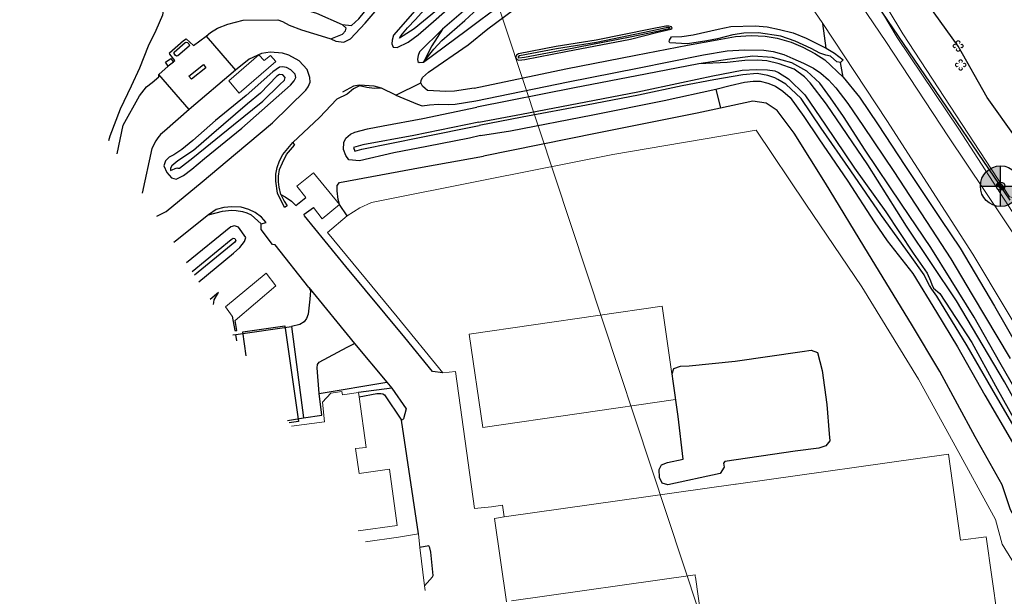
# Model space of a CAD drawing. Header units: metres. Extents: x 62183 to 64315, y 386037 to 389216.
# Tile 18 of 21: x 62187 to 62430, y 388803 to 388946. Entities that reach past the tile are written whole.
import ezdxf

# ---------------------------------------------------------------- set-up
doc = ezdxf.new("R2010")
doc.units = ezdxf.units.M
doc.layers.get('0').update_dxf_attribs({"linetype": 'CONTINUOUS'})
for name, color, linetype in [('0 @ 0.5', 7, 'CONTINUOUS'), ('0 @ 1', 7, 'CONTINUOUS'), ('0 @ 5', 7, 'CONTINUOUS'), ('BS-BINNENKRUINLIJN-KPN', 253, 'CONTINUOUS'), ('BS-BINNENTEENLIJN-KPN', 253, 'CONTINUOUS'), ('BS-INSTEEK-SLOOT-KPN', 253, 'CONTINUOUS'), ('BS-OVERIG-KPN', 253, 'CONTINUOUS'), ('BS-SCHEIDINGSLIJN-TALUDBEKL', 253, 'CONTINUOUS'), ('BS-VLAKAFSLUITING', 253, 'CONTINUOUS'), ('BS-WATERLIJN-KPN', 253, 'CONTINUOUS'), ('THEORETISCHE_NULLIJN', 1, 'CONTINUOUS')]:
    doc.layers.add(name, color=color, linetype=linetype)
for name, color, linetype, lineweight in [('BS-BEBOUWING', 253, 'CONTINUOUS', 0), ('BS-BOOM', 253, 'CONTINUOUS', 0), ('BS-Dijkpaal', 2, 'CONTINUOUS', 25), ('BS-KRUINLIJN', 253, 'CONTINUOUS', 0), ('BS-RASTER', 253, 'RASTER', 0), ('BS-TEENLIJN', 1, 'CONTINUOUS', 0), ('TB-SNIJLIJNEN', 1, 'CONTINUOUS', 15)]:
    doc.layers.add(name, color=color, linetype=linetype, lineweight=lineweight)
doc.linetypes.add('RASTER', pattern='A,3,-2,[200,RASTER,S=0.75,R=0,X=0,Y=0],-2,3', length=10)

# ---------------------------------------------------------------- blocks, each defined once
blk = doc.blocks.new('127', base_point=(62183.206022, 386036.879328))
at = {"layer": 'BS-BOOM'}
for points in [[(62182.956022, 386037.004328, 0), (62182.831022, 386037.066828, 0), (62182.706022, 386036.941828, 0), (62182.706022, 386036.816828, 0), (62182.831022, 386036.691828, 0), (62182.956022, 386036.754328, 0)], [(62183.331022, 386037.129328, 0), (62183.393522, 386037.254328, 0), (62183.268522, 386037.379328, 0), (62183.143522, 386037.379328, 0), (62183.018522, 386037.254328, 0), (62183.081022, 386037.129328, 0)], [(62183.456022, 386036.754328, 0), (62183.581022, 386036.691828, 0), (62183.706022, 386036.816828, 0), (62183.706022, 386036.941828, 0), (62183.581022, 386037.066828, 0), (62183.456022, 386037.004328, 0)], [(62183.081022, 386036.629328, 0), (62183.018522, 386036.504328, 0), (62183.143522, 386036.379328, 0), (62183.268522, 386036.379328, 0), (62183.393522, 386036.504328, 0), (62183.331022, 386036.629328, 0)]]:
    blk.add_polyline3d(points, dxfattribs=at)
blk = doc.blocks.new('dijkpaal')
at = {"layer": 'BS-Dijkpaal'}
h = blk.add_hatch(color=256, dxfattribs=at)
h.paths.add_polyline_path([(0, 0), (0, 1, 0.414214), (-1, 0)])
h.paths.add_polyline_path([(1, 0), (0, 0), (0, -1, 0.414214)])
for p, q in [((0, -1), (0, 1)), ((-1, 0), (1, 0))]:
    blk.add_line(p, q, dxfattribs=at)
blk.add_circle((0, 0), 1, dxfattribs=at)
blk = doc.blocks.new('*U297')
at = {"layer": '0 @ 0.5', "xscale": 0.5, "yscale": 0.5, "zscale": 0.5}
blk.add_blockref('dijkpaal', (62428.6, 388904.498), dxfattribs=at)
at = {"layer": '0 @ 1'}
blk.add_blockref('dijkpaal', (62428.6, 388904.498), dxfattribs=at)
at = {"layer": '0 @ 5', "xscale": 5, "yscale": 5, "zscale": 5}
blk.add_blockref('dijkpaal', (62428.6, 388904.498), dxfattribs=at)

msp = doc.modelspace()

# ---------------------------------------------------------------- linework, layer by layer
at = {"layer": 'BS-BEBOUWING'}
for points in [[(62245.81, 388936.87, 0), (62247.12, 388935.46, 0), (62248.68, 388936.74, 0), (62250, 388935.21, 0), (62240.92, 388927.46, 0), (62238.36, 388930.51, 0)], [(62297.61, 388867.98, 0), (62345.15, 388874.92, 0), (62348.51, 388851.91, 0), (62300.97, 388844.97, 0)]]:
    msp.add_polyline3d(points, close=True, dxfattribs=at)
for points in [[(62253.81, 388845.3, 0), (62261.96, 388846.44, 0), (62261.45, 388851.24, 0), (62263.52, 388853.46, 0), (62266.26, 388853.85, 0), (62266.37, 388853.08, 0), (62270.34, 388853.65, 0)], [(62270.34, 388853.65, 0), (62270.49, 388852.55, 0), (62272.24, 388840.1, 0), (62269.65, 388839.82, 0), (62270.52, 388833.65, 0), (62277.98, 388834.7, 0), (62279.92, 388820.88, 0), (62270.31, 388819.53, 0)], [(62306.83, 388802.06, 0), (62303.86, 388822.61, 0), (62306.23, 388822.95, 0), (62363.29, 388831.06, 0), (62363.41, 388831.07, 0), (62415.74, 388838.42, 0), (62418.72, 388817.19, 0), (62425.04, 388818.08, 0), (62427.82, 388798.3, 0)], [(62356.16, 388788.22, 0), (62353.36, 388808.14, 0), (62353.34, 388808.26, 0), (62353.29, 388808.65, 0), (62308.09, 388802.24, 0)]]:
    msp.add_polyline3d(points, dxfattribs=at)
at = {"layer": 'BS-BINNENKRUINLIJN-KPN'}
for points in [[(62296.56, 388945.34, 0), (62303, 388951.35, 0), (62311.59, 388959.27, 0), (62320.64, 388967.85, 0), (62329.86, 388976.43, 0), (62338.89, 388985.08, 0)], [(62248.82, 388950.35, 0), (62260.04, 388947.16, 0), (62266.31, 388944.39, 0), (62268.62, 388944.15, 0), (62270.46, 388945.78, 0), (62273.26, 388949.22, 0), (62282.47, 388960.48, 0), (62292.88, 388972.22, 0)], [(62295.55, 388952.72, 0), (62289.54, 388947.82, 0), (62284.06, 388943.32, 0), (62280.45, 388941.01, 0)], [(62286.39, 388935.08, 0), (62288.94, 388938.29, 0), (62290.89, 388940.39, 0), (62296.56, 388945.34, 0)], [(62460.16, 388800.84, 0), (62456.39, 388807.63, 0), (62453.85, 388813.72, 0), (62447.68, 388826.81, 0), (62436.8, 388846.46, 0), (62428.43, 388861.02, 0), (62422.05, 388872.23, 0), (62416.37, 388881.33, 0), (62411.41, 388889.36, 0), (62404.16, 388900.1, 0), (62395.23, 388913.34, 0), (62389.86, 388921.71, 0), (62386.65, 388926.3, 0), (62384, 388929.9, 0), (62380.87, 388932.89, 0), (62377.15, 388934.94, 0), (62372.35, 388936.21, 0), (62367.49, 388936.59, 0), (62361.88, 388935.8, 0), (62354.25, 388934.63, 0)], [(62234.59, 388875.33, 0), (62234.7, 388875.81, 0), (62234.81, 388876.47, 0), (62235.89, 388878.25, 0)]]:
    msp.add_polyline3d(points, dxfattribs=at)
at = {"layer": 'BS-BINNENTEENLIJN-KPN'}
for points in [[(62296.91, 388942.84, 0), (62300.52, 388945.6, 0), (62311.42, 388953.71, 0), (62324.39, 388964.21, 0), (62335.93, 388973.25, 0), (62342.55, 388978.57, 0)], [(62280.45, 388941.01, 0), (62280.8, 388941.6, 0), (62282.44, 388943.52, 0), (62284.4, 388945.55, 0), (62287.92, 388949.5, 0), (62294.93, 388957.21, 0)], [(62286.39, 388935.08, 0), (62296.91, 388942.84, 0)], [(62235.89, 388878.25, 0), (62233.82, 388876.53, 0)]]:
    msp.add_polyline3d(points, dxfattribs=at)
msp.add_polyline3d([(62350.34, 388837.2, 0), (62349.16, 388847.74, 0), (62347.92, 388856.42, 0), (62347.65, 388858.25, 0), (62348.03, 388859.55, 0), (62349.72, 388860.11, 0), (62351.85, 388860.24, 0), (62363.14, 388861.39, 0), (62379.7, 388863.76, 0), (62381.88, 388864.05, 0), (62383.5, 388863.48, 0), (62384.58, 388859.05, 0), (62385.78, 388850.7, 0), (62386.37, 388843.45, 0), (62386.47, 388841.68, 0), (62385.53, 388840.47, 0), (62383.77, 388839.91, 0), (62377.95, 388839.14, 0), (62360.66, 388836.66, 0), (62360.28, 388836.19, 0), (62360.43, 388835.2, 0), (62359.48, 388833.69, 0), (62346.57, 388830.85, 0), (62345.18, 388831.29, 0), (62344.51, 388832.72, 0), (62344.41, 388834.65, 0), (62345.04, 388835.83, 0), (62346.46, 388836.41, 0)], close=True, dxfattribs=at)
at = {"layer": 'BS-INSTEEK-SLOOT-KPN'}
for points in [[(62309.78, 388937.14, 0), (62309.28, 388936.76, 0), (62309.07, 388936.24, 0), (62309.37, 388935.74, 0), (62309.84, 388935.58, 0), (62311.33, 388935.73, 0), (62321.43, 388937.66, 0), (62337.42, 388940.75, 0), (62344.13, 388942.44, 0), (62347.3, 388943.2, 0), (62347.66, 388943.48, 0), (62347.46, 388943.78, 0), (62346.8, 388943.98, 0), (62346.11, 388943.94, 0), (62342.3, 388943.23, 0), (62328.93, 388940.47, 0), (62319.07, 388938.92, 0)], [(62254.36, 388932.53, 0), (62253.69, 388933.21, 0), (62252.57, 388933.72, 0), (62251.61, 388933.94, 0), (62250.91, 388933.84, 0), (62249.28, 388932.69, 0), (62242.69, 388926.85, 0), (62235.12, 388920.71, 0), (62229.55, 388915.73, 0), (62226.79, 388913.56, 0), (62224.81, 388912.26, 0), (62223.67, 388911.66, 0), (62222.83, 388910.75, 0), (62222.41, 388909.5, 0), (62223.15, 388907.86, 0), (62224.29, 388906.54, 0), (62225.38, 388906.25, 0), (62227.22, 388907.15, 0), (62229.26, 388908.69, 0), (62232.43, 388911.35, 0), (62241.64, 388918.79, 0), (62253.6, 388929.43, 0), (62254.53, 388930.43, 0), (62254.89, 388931.31, 0), (62254.77, 388932.1, 0)]]:
    msp.add_polyline3d(points, close=True, dxfattribs=at)
for points in [[(62354.25, 388934.63, 0), (62341.09, 388932.09, 0), (62323.58, 388928.78, 0), (62299.5, 388923.97, 0)], [(62458.35, 388800.37, 0), (62454.46, 388807.65, 0), (62449.65, 388818.18, 0), (62442.68, 388832.59, 0), (62429.52, 388856.28, 0), (62417.69, 388876.25, 0), (62405.42, 388894.6, 0), (62395.86, 388909.8, 0), (62385.67, 388924.75, 0), (62381.64, 388929.94, 0), (62380.28, 388931.48, 0), (62377.7, 388933.33, 0), (62373.98, 388934.66, 0), (62370.97, 388935.41, 0), (62368.64, 388935.59, 0), (62365.52, 388935.47, 0), (62361.18, 388934.99, 0), (62354.25, 388934.63, 0)], [(62300.45, 388917, 0), (62307.8, 388918.13, 0), (62328.07, 388922.07, 0), (62345.69, 388925.65, 0), (62358.43, 388928.45, 0), (62361.98, 388929.3, 0), (62365.5, 388930.1, 0), (62367.58, 388930.38, 0), (62369.32, 388930.35, 0), (62371.21, 388929.87, 0), (62373.08, 388929.13, 0), (62374.94, 388927.95, 0), (62376.7, 388926.32, 0), (62380.06, 388921.65, 0), (62383.81, 388916.18, 0), (62390.98, 388905.77, 0), (62397.42, 388895.74, 0), (62400.67, 388891.06, 0), (62406.96, 388883.01, 0), (62412.78, 388873.48, 0), (62418, 388864.86, 0), (62424.74, 388852.99, 0), (62431.48, 388841.29, 0)], [(62300.45, 388917, 0), (62297.69, 388916.37, 0), (62287.19, 388914.3, 0), (62279.08, 388912.68, 0), (62270.62, 388910.71, 0), (62268, 388911.02, 0), (62267.22, 388912.03, 0), (62266.64, 388913.56, 0), (62266.7, 388915.27, 0), (62267.27, 388916.37, 0), (62268.37, 388917.29, 0), (62269.48, 388917.84, 0), (62272.61, 388918.65, 0), (62276.47, 388919.4, 0), (62286.18, 388921.18, 0), (62299.5, 388923.97, 0)], [(62242.57, 388891.84, 0), (62240.79, 388894.38, 0), (62239.83, 388894.72, 0), (62238.9, 388894.46, 0), (62228, 388885.62, 0)], [(62231.03, 388880.9, 0), (62239.52, 388887.96, 0), (62241.14, 388889.37, 0), (62242.3, 388890.82, 0), (62242.57, 388891.84, 0)]]:
    msp.add_polyline3d(points, dxfattribs=at)
at = {"layer": 'BS-KRUINLIJN'}
for points in [[(62540.72, 388724.6, 0), (62523.03, 388750.59, 0), (62513.41, 388764.45, 0), (62498.77, 388785.63, 0), (62484.52, 388807.09, 0), (62467.63, 388832.22, 0), (62450.47, 388861.72, 0), (62438.19, 388883.19, 0), (62415.77, 388916.7, 0), (62400.31, 388940.16, 0), (62384.89, 388963.04, 0), (62364.52, 388994.51, 0)], [(62397.66, 388950.31, 0), (62403.09, 388941.17, 0), (62418.27, 388918.59, 0), (62441.74, 388882.41, 0), (62453.46, 388862.01, 0), (62470.56, 388833.44, 0), (62487.38, 388808.15, 0), (62501.24, 388787.44, 0), (62515.75, 388766.33, 0), (62524.4, 388752.08, 0), (62540.7, 388726.99, 0), (62559.87, 388702.37, 0), (62572.12, 388685.92, 0), (62579.43, 388673.66, 0), (62582.97, 388664.97, 0)]]:
    msp.add_polyline3d(points, dxfattribs=at)
at = {"layer": 'BS-OVERIG-KPN'}
for points in [[(62297.39, 388939.34, 0), (62302.25, 388943.31, 0), (62313, 388951.37, 0), (62325.92, 388961.73, 0), (62337.41, 388971.08, 0), (62344.51, 388975.98, 0)], [(62263.51, 388940.8, 0), (62264.8, 388940.22, 0), (62266.71, 388940.01, 0), (62268.42, 388940.85, 0), (62271.96, 388944.7, 0), (62278.39, 388952.22, 0), (62293.3, 388969.14, 0)], [(62294.6, 388959.65, 0), (62292.34, 388957.12, 0), (62279.01, 388941.72, 0), (62278.67, 388940.49, 0), (62278.54, 388939.56, 0), (62278.93, 388938.77, 0), (62279.85, 388938.7, 0), (62282.57, 388940, 0), (62285.03, 388941.83, 0), (62289.46, 388945.67, 0), (62295.75, 388951.26, 0)], [(62209.29, 388955.25, 0), (62202.01, 388956.22, 0), (62189.63, 388957.77, 0), (62188.42, 388957.88, 0), (62187.34, 388957.28, 0), (62186.86, 388956.27, 0), (62187.03, 388954.96, 0), (62187.87, 388953.79, 0), (62188.99, 388952.6, 0), (62190.04, 388952.12, 0), (62204.69, 388950.06, 0), (62213.32, 388949.67, 0), (62220.96, 388949.04, 0), (62222.36, 388948.79, 0), (62222.04, 388946.63, 0), (62220.38, 388942.88, 0), (62218.53, 388938.98, 0), (62216.42, 388933.58, 0), (62214.32, 388929.18, 0), (62211.59, 388923.47, 0), (62209.04, 388916.84, 0), (62208.76, 388915.7, 0)], [(62296.25, 388947.66, 0), (62291.09, 388943.24, 0)], [(62224.7, 388935.16, 0), (62225.09, 388935.48, 0), (62223.9, 388937.08, 0), (62223.76, 388937.36, 0), (62227.22, 388940.44, 0), (62227.88, 388940.82, 0), (62229.66, 388939.14, 0), (62232.8, 388941.45, 0), (62233.89, 388942.42, 0), (62235.64, 388943.48, 0), (62238.12, 388944.45, 0), (62241.93, 388945.4, 0), (62250.45, 388945.49, 0), (62251.59, 388945.12, 0), (62253.3, 388944.22, 0), (62256.34, 388943.01, 0), (62262.19, 388941.26, 0), (62263.51, 388940.8, 0)], [(62263.51, 388940.8, 0), (62266.41, 388942.01, 0), (62267.11, 388942.81, 0), (62267.31, 388943.49, 0), (62266.31, 388944.39, 0)], [(62291.09, 388943.24, 0), (62285.38, 388937.62, 0), (62285.08, 388936.74, 0), (62284.89, 388935.77, 0), (62284.94, 388935.25, 0), (62285.28, 388934.98, 0), (62286.39, 388935.08, 0)], [(62291.09, 388943.24, 0), (62288.39, 388939.07, 0), (62286.39, 388935.08, 0)], [(62298.85, 388928.67, 0), (62321.44, 388933.41, 0), (62338.68, 388936.82, 0), (62351.45, 388939.25, 0), (62358.75, 388940.58, 0), (62363.26, 388941.36, 0), (62367.14, 388941.61, 0), (62370.55, 388941.47, 0), (62373.56, 388940.97, 0), (62376.94, 388939.99, 0), (62379.83, 388938.8, 0), (62382.81, 388937.22, 0), (62385.28, 388935.63, 0), (62389.82, 388931.34, 0), (62393.8, 388926.43, 0), (62398.38, 388919.59, 0), (62404.97, 388909.56, 0), (62413.87, 388896.25, 0), (62418.62, 388889.18, 0), (62427.09, 388874.92, 0), (62435.68, 388859.85, 0)], [(62232.8, 388941.45, 0), (62240.02, 388933.13, 0)], [(62285.75, 388930.01, 0), (62285.82, 388930.54, 0), (62286.1, 388931.3, 0), (62287.61, 388932.64, 0), (62297.39, 388939.34, 0)], [(62220.64, 388897.13, 0), (62222.94, 388898.23, 0), (62231.8, 388905.61, 0), (62240.04, 388912.5, 0), (62249.13, 388920.1, 0), (62257.36, 388928.2, 0), (62257.98, 388929.03, 0), (62258.44, 388930.16, 0), (62258.4, 388931.32, 0), (62257.7, 388933.28, 0), (62255.75, 388935.38, 0), (62253.15, 388936.77, 0), (62251.59, 388937.31, 0), (62248.58, 388937.54, 0), (62246.47, 388937.21, 0), (62243.42, 388935.85, 0), (62240.02, 388933.13, 0), (62228.61, 388923.37, 0)], [(62299.28, 388925.52, 0), (62322.06, 388930.26, 0), (62339.14, 388933.62, 0), (62355.4, 388936.9, 0), (62361.23, 388937.9, 0), (62365.49, 388938.1, 0), (62370.25, 388938.07, 0), (62372.56, 388937.71, 0), (62375.21, 388936.98, 0), (62377.38, 388935.98, 0), (62380.05, 388934.86, 0), (62382.44, 388933.63, 0), (62384.29, 388932.32, 0), (62386.18, 388930.73, 0), (62387.97, 388928.73, 0), (62390.94, 388924.92, 0), (62394.78, 388919.23, 0), (62402.29, 388908.11, 0), (62411.54, 388893.89, 0), (62416.29, 388886.62, 0), (62421.58, 388877.7, 0), (62430.92, 388862.03, 0)], [(62210.84, 388912.44, 0), (62212.4, 388919.55, 0), (62216.41, 388926.74, 0), (62218.1, 388929, 0), (62219.54, 388930.07, 0), (62221.14, 388931.44, 0), (62221.14, 388932, 0), (62223.48, 388934.12, 0)], [(62228.61, 388923.37, 0), (62221.14, 388932, 0)], [(62279.58, 388926.93, 0), (62276.04, 388928.69, 0), (62274.21, 388929.15, 0), (62270.64, 388929.43, 0), (62269.11, 388929.13, 0), (62266.38, 388927.65, 0)], [(62279.58, 388926.93, 0), (62285.75, 388930.01, 0)], [(62298.85, 388928.67, 0), (62294.02, 388927.92, 0), (62291.89, 388927.85, 0), (62287.33, 388928.1, 0), (62286.77, 388928.56, 0), (62286.15, 388929.15, 0), (62285.75, 388930.01, 0)], [(62276.04, 388928.69, 0), (62274.24, 388928.56, 0), (62272.39, 388928.8, 0), (62270.56, 388929.2, 0), (62269.08, 388928.48, 0), (62267.55, 388927.22, 0), (62265.03, 388925.98, 0)], [(62279.58, 388926.93, 0), (62284.87, 388924.72, 0), (62286.07, 388924.29, 0), (62287.89, 388924.59, 0), (62290.05, 388924.7, 0), (62292.49, 388924.6, 0), (62294.21, 388924.72, 0), (62299.28, 388925.52, 0)], [(62358.43, 388928.45, 0), (62359.59, 388923.76, 0)], [(62265.03, 388925.98, 0), (62260.77, 388921.44, 0), (62254.17, 388915.28, 0)], [(62448.27, 388794.53, 0), (62441.49, 388806.73, 0), (62435.16, 388817.4, 0), (62431.04, 388824.68, 0), (62428.94, 388830.91, 0), (62422.31, 388842.72, 0), (62413.61, 388858.79, 0), (62406.6, 388870.45, 0), (62396.05, 388887.86, 0), (62385.45, 388905.24, 0), (62377.68, 388917.58, 0), (62373.53, 388923.15, 0), (62370.85, 388924.96, 0), (62367.53, 388925.49, 0), (62359.59, 388923.76, 0), (62353.84, 388922.5, 0), (62329.13, 388917.55, 0), (62301.15, 388911.88, 0)], [(62228.61, 388923.37, 0), (62222.52, 388918.1, 0), (62221.6, 388917.21, 0), (62220.94, 388916.42, 0), (62220.42, 388915.68, 0), (62219.45, 388913.75, 0), (62217.01, 388902.8, 0)], [(62251.24, 388902.44, 0), (62252.05, 388900.8, 0), (62252.8, 388899.68, 0), (62252.49, 388899.46, 0), (62252.13, 388899.24, 0), (62250.41, 388902.81, 0), (62250.02, 388905.75, 0), (62250.01, 388907.44, 0), (62250.32, 388909.07, 0), (62250.91, 388910.71, 0), (62251.7, 388912.28, 0), (62254.17, 388915.28, 0), (62254.61, 388914.63, 0)], [(62251.24, 388902.44, 0), (62250.8, 388904.22, 0), (62250.61, 388905.56, 0), (62250.64, 388906.99, 0), (62250.92, 388908.59, 0), (62251.63, 388910.29, 0), (62252.61, 388912.34, 0), (62254.61, 388914.63, 0)], [(62267.6, 388897.18, 0), (62265.68, 388900.01, 0), (62265.32, 388901.24, 0), (62265.06, 388903.38, 0), (62265.08, 388904.7, 0), (62265.63, 388905.43, 0), (62286.04, 388909.16, 0), (62301.15, 388911.88, 0)], [(62251.24, 388902.44, 0), (62252.25, 388901.89, 0), (62253.83, 388900.84, 0), (62254.65, 388899.95, 0), (62254.87, 388899.72, 0), (62257.34, 388901.73, 0)], [(62247.64, 388895.58, 0), (62246.48, 388896.82, 0), (62244.89, 388897.97, 0), (62243.33, 388898.74, 0), (62241.41, 388899.3, 0), (62239.12, 388899.41, 0), (62237.17, 388899.23, 0), (62235.3, 388898.72, 0), (62233.37, 388897.45, 0)], [(62233.37, 388897.45, 0), (62236.87, 388898.35, 0), (62239.06, 388898.57, 0), (62240.19, 388898.54, 0), (62241.74, 388898.27, 0), (62242.86, 388897.91, 0), (62243.88, 388897.43, 0), (62246.37, 388895.22, 0)], [(62291.11, 388858.48, 0), (62288.61, 388858.83, 0), (62281.76, 388867.16, 0), (62267.23, 388884.73, 0), (62257.06, 388897.18, 0), (62256.97, 388897.48, 0), (62256.99, 388897.64, 0), (62259.29, 388899.23, 0)], [(62233.37, 388897.45, 0), (62225.26, 388890.98, 0), (62224.81, 388890.61, 0)], [(62258.15, 388879.5, 0), (62249.82, 388890, 0), (62249.19, 388890.15, 0), (62246.39, 388893.82, 0), (62246.37, 388895.22, 0), (62247.64, 388895.58, 0)], [(62258.15, 388879.5, 0), (62258.56, 388878.72, 0), (62258.36, 388876.63, 0), (62257.95, 388872.95, 0), (62257.57, 388871.91, 0), (62256.96, 388871.07, 0), (62255.93, 388870.39, 0), (62253.82, 388869.93, 0)], [(62258.15, 388879.5, 0), (62269.34, 388865.71, 0)], [(62239.2, 388872.42, 0), (62239.89, 388868.93, 0), (62240.34, 388868.96, 0), (62239.94, 388871.36, 0)], [(62239.4, 388867.82, 0), (62240.1, 388867.95, 0), (62253.82, 388869.93, 0)], [(62242.7, 388862.66, 0), (62241.85, 388868.55, 0), (62252.16, 388870.04, 0), (62255.57, 388846.47, 0)], [(62253.82, 388869.93, 0), (62256.84, 388847.43, 0)], [(62240.33, 388866.37, 0), (62240.1, 388867.95, 0)], [(62252.88, 388846.75, 0), (62256.84, 388847.43, 0), (62261.29, 388848.01, 0), (62260.68, 388853.39, 0), (62260.13, 388859.7, 0), (62260.28, 388860.53, 0), (62260.64, 388861.15, 0), (62267.54, 388864.84, 0), (62269.34, 388865.71, 0), (62277.3, 388856.22, 0), (62278.54, 388854.73, 0), (62282.09, 388849.63, 0), (62281.42, 388847.17, 0), (62281.19, 388846.86, 0), (62280.92, 388846.78, 0)], [(62260.68, 388853.39, 0), (62277.3, 388856.22, 0)], [(62260.68, 388853.39, 0), (62277.3, 388856.22, 0)], [(62278.54, 388854.73, 0), (62270.34, 388853.65, 0)], [(62278.54, 388854.73, 0), (62270.34, 388853.65, 0)], [(62270.49, 388852.55, 0), (62274.9, 388853.35, 0), (62275.82, 388853.4, 0), (62276.32, 388853.29, 0), (62276.72, 388853.06, 0), (62280.92, 388846.78, 0)], [(62270.49, 388852.55, 0), (62274.9, 388853.35, 0), (62275.82, 388853.4, 0), (62276.32, 388853.29, 0), (62276.72, 388853.06, 0), (62280.92, 388846.78, 0)], [(62255.57, 388846.47, 0), (62253.27, 388846.14, 0)], [(62285.15, 388818.82, 0), (62280.92, 388846.78, 0)], [(62286.65, 388805.94, 0), (62288.57, 388808.23, 0), (62288.74, 388808.54, 0), (62288.14, 388814.26, 0), (62287.96, 388815.36, 0), (62287.68, 388815.81, 0), (62285.45, 388815.42, 0)]]:
    msp.add_polyline3d(points, dxfattribs=at)
for points in [[(62351.45, 388939.62, 0), (62347.08, 388939.83, 0), (62346.91, 388940.14, 0), (62347.02, 388940.53, 0), (62347.26, 388940.94, 0), (62347.51, 388941.3, 0), (62350, 388941.44, 0), (62352.84, 388941.8, 0), (62358.98, 388943.24, 0), (62362.07, 388943.85, 0), (62368.14, 388944.03, 0), (62371.09, 388943.79, 0), (62374.08, 388943.13, 0), (62377.45, 388942.29, 0), (62380.65, 388940.96, 0), (62385.64, 388938.51, 0), (62387.67, 388937.27, 0), (62389.79, 388935.66, 0), (62389.11, 388935.02, 0), (62388.21, 388935.16, 0), (62386.66, 388936.57, 0), (62385.53, 388936.81, 0), (62384.05, 388937.32, 0), (62381.94, 388938.47, 0), (62377.99, 388940.26, 0), (62374.42, 388941.45, 0), (62368.94, 388942.32, 0), (62365.3, 388942.25, 0), (62362.59, 388941.77, 0), (62358.82, 388940.8, 0), (62356.2, 388940.34, 0)], [(62228.59, 388939.04, 0), (62225.86, 388936.67, 0), (62225.54, 388936.57, 0), (62225.16, 388936.81, 0), (62224.95, 388937.22, 0), (62224.92, 388937.52, 0), (62227.66, 388939.95, 0), (62227.87, 388939.99, 0), (62228.22, 388939.9, 0), (62228.53, 388939.62, 0), (62228.67, 388939.2, 0)], [(62228.59, 388939.04, 0), (62225.86, 388936.67, 0), (62225.54, 388936.57, 0), (62225.16, 388936.81, 0), (62224.95, 388937.22, 0), (62224.92, 388937.52, 0), (62227.66, 388939.95, 0), (62227.87, 388939.99, 0), (62228.22, 388939.9, 0), (62228.53, 388939.62, 0), (62228.67, 388939.2, 0)], [(62224.7, 388935.16, 0), (62224.78, 388935.05, 0), (62223.48, 388934.12, 0), (62222.8, 388935.06, 0), (62224.11, 388935.99, 0)], [(62232.77, 388933.71, 0), (62229.18, 388930.85, 0), (62228.54, 388931.65, 0), (62232.13, 388934.51, 0)], [(62232.77, 388933.71, 0), (62229.18, 388930.85, 0), (62228.54, 388931.65, 0), (62232.13, 388934.51, 0)], [(62350.34, 388837.2, 0), (62349.16, 388847.74, 0), (62347.92, 388856.42, 0), (62347.65, 388858.25, 0), (62348.03, 388859.55, 0), (62349.72, 388860.11, 0), (62351.85, 388860.24, 0), (62363.14, 388861.39, 0), (62379.7, 388863.76, 0), (62381.88, 388864.05, 0), (62383.5, 388863.48, 0), (62384.58, 388859.05, 0), (62385.78, 388850.7, 0), (62386.37, 388843.45, 0), (62386.47, 388841.68, 0), (62385.53, 388840.47, 0), (62383.77, 388839.91, 0), (62377.95, 388839.14, 0), (62360.66, 388836.66, 0), (62360.28, 388836.19, 0), (62360.43, 388835.2, 0), (62359.48, 388833.69, 0), (62346.57, 388830.85, 0), (62345.18, 388831.29, 0), (62344.51, 388832.72, 0), (62344.41, 388834.65, 0), (62345.04, 388835.83, 0), (62346.46, 388836.41, 0)]]:
    msp.add_polyline3d(points, close=True, dxfattribs=at)
at = {"layer": 'BS-RASTER'}
for points in [[(62452.46, 388902.01, 0), (62443.97, 388899.63, 0), (62442.39, 388899.81, 0), (62437.51, 388900.64, 0), (62430.82, 388901.87, 0), (62404.51, 388942.03, 0), (62400.89, 388948.04, 0), (62397.66, 388950.31, 0), (62387.55, 388964.77, 0), (62385.41, 388963.46, 0), (62364.52, 388994.51, 0), (62363.3, 388996.44, 0), (62360.73, 388998.66, 0), (62357.87, 388999.33, 0), (62353.97, 388997.62, 0), (62350.59, 388995.01, 0), (62355.56, 388987.62, 0), (62363.48, 388975.98, 0)], [(62301.94, 388906.16, 0), (62333.05, 388912.27, 0), (62368.36, 388918.28, 0), (62380.61, 388900.05, 0), (62394.4, 388879.66, 0), (62408.35, 388856.89, 0), (62416.92, 388841.39, 0), (62427.32, 388822.3, 0), (62428.98, 388816.27, 0), (62451.93, 388779.1, 0), (62484.19, 388730.77, 0), (62500.95, 388705.6, 0), (62442.64, 388666.55, 0)], [(62259.29, 388899.23, 0), (62261.39, 388896.43, 0), (62265.68, 388900.01, 0), (62259.26, 388907.79, 0), (62255.13, 388904.47, 0), (62257.34, 388901.73, 0)], [(62301.94, 388906.16, 0), (62273.55, 388900.44, 0)], [(62273.55, 388900.44, 0), (62270.71, 388899.17, 0), (62267.6, 388897.18, 0), (62262.72, 388893.09, 0), (62279.86, 388872.26, 0), (62291.11, 388858.48, 0), (62294.28, 388858.84, 0), (62298.97, 388825, 0), (62303.14, 388825.47, 0)], [(62239.94, 388871.36, 0), (62250.02, 388879.94, 0), (62247.6, 388883.02, 0), (62237.54, 388874.78, 0), (62239.2, 388872.42, 0)], [(62306.23, 388822.95, 0), (62305.83, 388825.84, 0), (62303.14, 388825.47, 0)], [(62286.81, 388804.84, 0), (62286.65, 388805.94, 0), (62285.45, 388815.42, 0), (62285.15, 388818.82, 0), (62280.25, 388817.98, 0), (62272.04, 388816.82, 0)]]:
    msp.add_polyline3d(points, dxfattribs=at)
at = {"layer": 'BS-SCHEIDINGSLIJN-TALUDBEKL'}
msp.add_polyline3d([(62468.96, 389059.48, 0), (62470.78, 389055.7, 0), (62478.61, 389047.64, 0), (62491.76, 389031, 0), (62495.74, 389030.63, 0), (62502.31, 389022.07, 0), (62515.16, 389008.2, 0), (62532.05, 388988.54, 0), (62534.77, 388985.87, 0), (62533.27, 388984.75, 0), (62535.21, 388982.64, 0), (62535.84, 388981.98, 0), (62534.27, 388979.13, 0), (62529.14, 388975.37, 0), (62491.61, 388951.48, 0), (62452.52, 388925.63, 0), (62445.95, 388919.47, 0), (62435.02, 388911.8, 0), (62432.45, 388916.37, 0), (62425.24, 388926.39, 0), (62418.13, 388939.05, 0), (62410.72, 388949.32, 0), (62406.08, 388959.41, 0), (62395.75, 388971.59, 0)], dxfattribs=at)
at = {"layer": 'BS-TEENLIJN'}
msp.add_polyline3d([(62476.71, 388797.85, 0), (62467.23, 388811.74, 0), (62453.75, 388833.13, 0), (62438.45, 388859.9, 0), (62421.75, 388887.7, 0), (62400.59, 388920.72, 0), (62384.74, 388944.64, 0), (62376, 388957.48, 0), (62363.48, 388975.98, 0)], dxfattribs=at)
at = {"layer": 'BS-VLAKAFSLUITING'}
for points in [[(62385.64, 388938.51, 0), (62384.74, 388944.64, 0)], [(62389.82, 388931.34, 0), (62389.11, 388935.02, 0)]]:
    msp.add_polyline3d(points, dxfattribs=at)
at = {"layer": 'BS-WATERLIJN-KPN'}
for points in [[(62310.01, 388936.63, 0), (62309.73, 388936.42, 0), (62309.68, 388936.28, 0), (62309.74, 388936.19, 0), (62309.9, 388936.14, 0), (62311.25, 388936.27, 0), (62321.32, 388938.2, 0), (62337.3, 388941.28, 0), (62344.07, 388942.74, 0), (62346.11, 388943.21, 0), (62346.65, 388943.27, 0), (62347.15, 388943.55, 0), (62346.83, 388943.61, 0), (62346.19, 388943.55, 0), (62342.41, 388942.69, 0), (62329.03, 388939.93, 0), (62319.17, 388938.38, 0)], [(62224.01, 388908.34, 0), (62225.55, 388909, 0), (62225.83, 388908.93, 0), (62226.24, 388908.94, 0), (62229.52, 388911.46, 0), (62239.54, 388919.59, 0), (62246.74, 388925.45, 0), (62250.9, 388929.52, 0), (62252.08, 388930.61, 0), (62252.3, 388931.27, 0), (62251.72, 388931.95, 0), (62250.9, 388931.99, 0), (62250.2, 388931.59, 0), (62246.18, 388927.4, 0), (62242.99, 388924.83, 0), (62234.12, 388917.12, 0), (62229.66, 388913.28, 0), (62225.82, 388910.72, 0), (62224.39, 388909.48, 0), (62224, 388908.95, 0)]]:
    msp.add_polyline3d(points, close=True, dxfattribs=at)
for points in [[(62300.01, 388920.25, 0), (62310.53, 388922.28, 0), (62326.35, 388925.26, 0), (62339.21, 388927.74, 0), (62349.97, 388930.06, 0), (62357.71, 388931.73, 0), (62364.93, 388933.1, 0), (62368.45, 388933.3, 0), (62371.17, 388933.15, 0), (62372.96, 388932.95, 0), (62373.88, 388932.51, 0), (62376.36, 388930.93, 0), (62380.31, 388927.02, 0), (62385.44, 388919.58, 0), (62392.56, 388908.98, 0), (62400.3, 388898.18, 0), (62407.01, 388887.96, 0), (62410.5, 388883.03, 0), (62411.34, 388881.18, 0), (62411.66, 388880.22, 0), (62412.02, 388879.36, 0), (62413.61, 388878.06, 0), (62421.46, 388865.99, 0), (62427.31, 388855.28, 0), (62434.39, 388842.6, 0)], [(62433.68, 388842.2, 0), (62426.4, 388854.65, 0), (62420.31, 388865.13, 0), (62412.85, 388877.36, 0), (62411.62, 388879.13, 0), (62411.08, 388879.99, 0), (62410.58, 388880.88, 0), (62409.79, 388882.62, 0), (62406.34, 388887.5, 0), (62399.21, 388897.3, 0), (62391.66, 388908.31, 0), (62384.36, 388918.83, 0), (62379.4, 388926.14, 0), (62375.7, 388929.68, 0), (62373.68, 388930.81, 0), (62372.92, 388931.19, 0), (62371.21, 388931.76, 0), (62368.57, 388932.28, 0), (62365.09, 388931.93, 0), (62357.9, 388930.73, 0), (62350.14, 388929.27, 0), (62339.38, 388926.94, 0), (62326.5, 388924.47, 0), (62310.69, 388921.48, 0), (62300.11, 388919.46, 0)], [(62300.01, 388920.25, 0), (62283.99, 388916.96, 0), (62271.38, 388914.71, 0), (62269.14, 388914.04, 0), (62269.42, 388913.13, 0), (62271.14, 388913.65, 0), (62285.82, 388916.55, 0), (62300.11, 388919.46, 0)], [(62229.37, 388883.49, 0), (62238.98, 388891.36, 0), (62239.44, 388891.67, 0), (62239.9, 388891.59, 0), (62240.15, 388891.13, 0), (62239.87, 388890.72, 0)], [(62239.87, 388890.72, 0), (62229.96, 388882.57, 0)]]:
    msp.add_polyline3d(points, dxfattribs=at)
at = {"layer": 'TB-SNIJLIJNEN'}
msp.add_lwpolyline([(62298.95, 388966.87), (62623.29, 387986.52)], dxfattribs=at)
at = {"layer": 'THEORETISCHE_NULLIJN'}
msp.add_lwpolyline([(62430.93, 388901.07), (62386.46, 388966.55), (62383.39, 388971.21), (62382.02, 388972.11), (62381.51, 388972.61), (62380.86, 388973.64), (62379.52, 388975.44), (62367.96, 388994.13), (62365.82, 388997.99), (62360.64, 389006.64), (62409.22, 389049.83), (62425.9, 389064.2), (62430.99, 389067.62)], dxfattribs=at)

# ---------------------------------------------------------------- block references
msp.add_blockref('*U297', (0, 0))
at = {"layer": 'BS-BOOM', "xscale": 2.5, "yscale": 2.5, "zscale": 2.5}
for p in [(62418.13, 388939.05), (62418.75, 388934.39)]:
    msp.add_blockref('127', p, dxfattribs=at)

doc.saveas('drawing.dxf')
